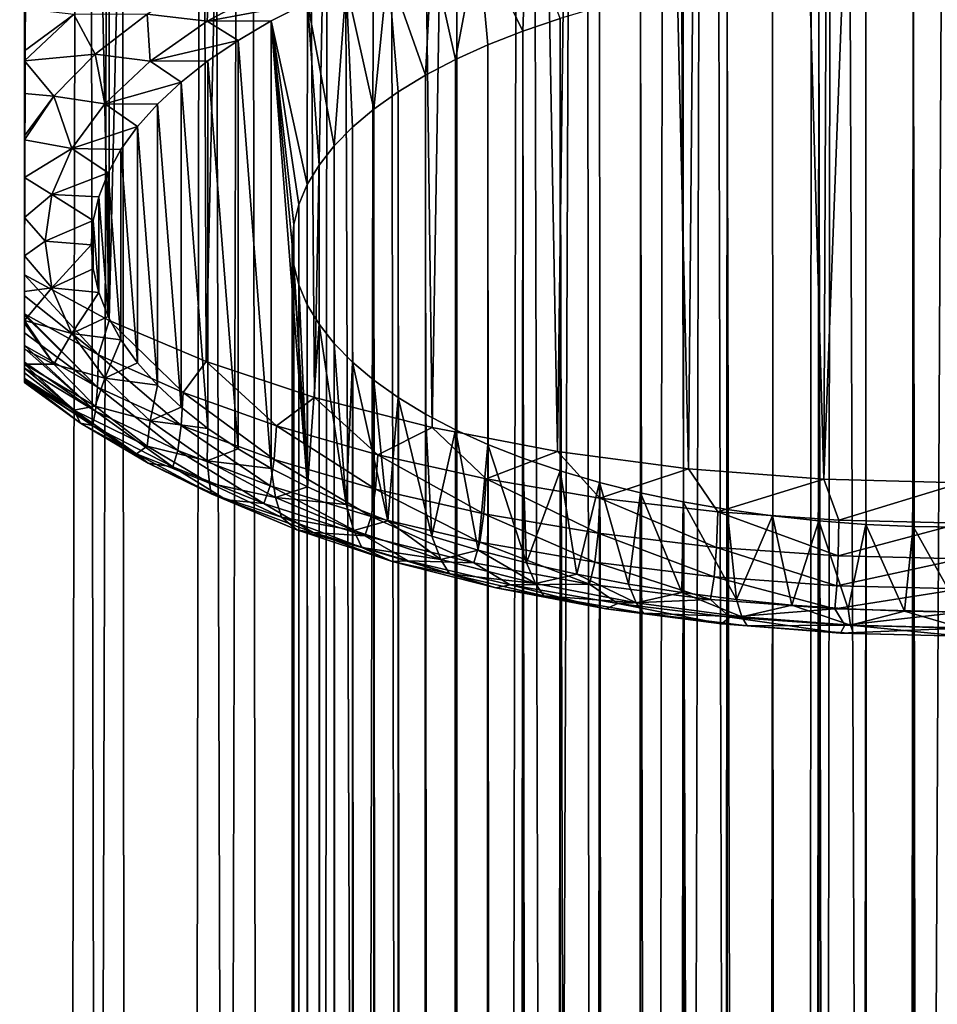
# Model space of a CAD drawing. Header units: metres. Extents: x -109 to 109, y -342 to 116.
# Tile 24 of 213: x -7 to 0, y -59 to -52. Entities that reach past the tile are written whole.
import ezdxf

# ---------------------------------------------------------------- set-up
doc = ezdxf.new("R2010")
doc.units = ezdxf.units.M
doc.layers.add('solid_505140_SW0001', color=7, linetype='CONTINUOUS')

msp = doc.modelspace()

# ---------------------------------------------------------------- linework, layer by layer
at = {"layer": 'solid_505140_SW0001'}
for points in [[(-7.070664, -278.170135, 26.632277), (-6.561407, -19.948633, -42.141506), (-7.438168, -19.638577, -42.974945)], [(-7.070664, -282.532013, 10.35355), (-7.18898, -19.731157, -59.959457), (-6.294961, -20.034307, -60.597687)], [(-7.070664, -278.170135, 26.632277), (-6.044599, -277.972443, 27.370125), (-6.561407, -19.948633, -42.141506)], [(-6.044599, -277.972443, 27.370125), (-5.648163, -20.226177, -41.435158), (-6.561407, -19.948633, -42.141506)], [(-6.044599, -282.729736, 9.615702), (-7.070664, -282.532013, 10.35355), (-6.294961, -20.034307, -60.597687)], [(-6.044599, -282.729736, 9.615702), (-6.294961, -20.034307, -60.597687), (-5.33447, -20.311165, -61.143879)], [(-6.044599, -277.972443, 27.370125), (-4.936791, -277.806915, 27.987925), (-5.648163, -20.226177, -41.435158)], [(-4.936791, -277.806915, 27.987925), (-4.714037, -20.464062, -40.854286), (-5.648163, -20.226177, -41.435158)], [(-4.936791, -282.895264, 8.997902), (-6.044599, -282.729736, 9.615702), (-5.33447, -20.311165, -61.143879)], [(-4.936791, -282.895264, 8.997902), (-5.33447, -20.311165, -61.143879), (-4.321235, -20.550594, -61.592922)], [(-4.936791, -277.806915, 27.987925), (-3.762222, -277.675781, 28.477322), (-4.714037, -20.464062, -40.854286)], [(-3.762222, -277.675781, 28.477322), (-3.7694, -20.658936, -40.392864), (-4.714037, -20.464062, -40.854286)], [(-3.762222, -283.026398, 8.508507), (-4.936791, -282.895264, 8.997902), (-4.321235, -20.550594, -61.592922)], [(-3.762222, -283.026398, 8.508507), (-4.321235, -20.550594, -61.592922), (-3.269705, -20.743891, -61.941952)], [(-3.762222, -277.675781, 28.477322), (-2.824777, -20.809149, -40.044968), (-3.7694, -20.658936, -40.392864)], [(-2.536775, -283.121338, 8.154133), (-3.762222, -283.026398, 8.508507), (-3.269705, -20.743891, -61.941952)], [(-2.536775, -283.121338, 8.154133), (-3.269705, -20.743891, -61.941952), (-2.193334, -20.885145, -62.190125)], [(-3.762222, -277.675781, 28.477322), (-2.536775, -277.580811, 28.831694), (-2.824777, -20.809149, -40.044968)], [(-2.536775, -277.580811, 28.831694), (-1.88148, -20.915545, -39.802429), (-2.824777, -20.809149, -40.044968)], [(-1.277022, -283.178833, 7.939573), (-2.536775, -283.121338, 8.154133), (-2.193334, -20.885145, -62.190125)], [(-1.277022, -283.178833, 7.939573), (-2.193334, -20.885145, -62.190125), (-1.100587, -20.97114, -62.338627)], [(-2.536775, -277.580811, 28.831694), (-1.277022, -277.523315, 29.046253), (-1.88148, -20.915545, -39.802429)], [(-1.277022, -277.523315, 29.046253), (-0.940464, -20.978931, -39.659298), (-1.88148, -20.915545, -39.802429)], [(-1.277022, -283.178833, 7.939573), (-1.100587, -20.97114, -62.338627), (0, -21, -62.388039)], [(-1.277022, -277.523315, 29.046253), (0, -277.504089, 29.118097), (-0.940464, -20.978931, -39.659298)], [(0, -277.504089, 29.118097), (0, -21, -39.611961), (-0.940464, -20.978931, -39.659298)], [(0, -283.19809, 7.86773), (-1.277022, -283.178833, 7.939573), (0, -21, -62.388039)], [(-7, -53.666725, 80.044197), (-7, -48.228878, 77.508492), (-6.913247, -27.198067, 67.565308)], [(-6.367079, -54.008778, 79.310661), (-7, -53.666725, 80.044197), (-6.913247, -27.198067, 67.565308)], [(-6.367079, -54.008778, 79.310661), (-6.913247, -27.198067, 67.565308), (-6.363284, -27.332287, 66.866463)], [(-6.367079, -54.008778, 79.310661), (-6.363284, -27.332287, 66.866463), (-5.742383, -27.469769, 66.23381)], [(-5.641127, -54.316059, 78.651703), (-6.367079, -54.008778, 79.310661), (-5.742383, -27.469769, 66.23381)], [(-5.641127, -54.316059, 78.651703), (-5.742383, -27.469769, 66.23381), (-5.053463, -27.605129, 65.670601)], [(-4.832751, -54.584076, 78.076935), (-5.641127, -54.316059, 78.651703), (-5.053463, -27.605129, 65.670601)], [(-4.832751, -54.584076, 78.076935), (-5.053463, -27.605129, 65.670601), (-4.305163, -27.731981, 65.184189)], [(-3.953763, -54.808914, 77.594765), (-4.832751, -54.584076, 78.076935), (-4.305163, -27.731981, 65.184189)], [(-3.953763, -54.808914, 77.594765), (-4.305163, -27.731981, 65.184189), (-3.508543, -27.844244, 64.780807)], [(-3.017005, -54.987293, 77.212234), (-3.953763, -54.808914, 77.594765), (-3.508543, -27.844244, 64.780807)], [(-3.017005, -54.987293, 77.212234), (-3.508543, -27.844244, 64.780807), (-2.669672, -27.93737, 64.462601)], [(-2.036166, -55.1166, 76.934937), (-3.017005, -54.987293, 77.212234), (-2.669672, -27.93737, 64.462601)], [(-2.036166, -55.1166, 76.934937), (-2.669672, -27.93737, 64.462601), (-1.797751, -28.00716, 64.232689)], [(-1.025575, -55.194946, 76.766922), (-2.036166, -55.1166, 76.934937), (-1.797751, -28.00716, 64.232689)], [(-1.025575, -55.194946, 76.766922), (-1.797751, -28.00716, 64.232689), (-0.904186, -28.050329, 64.093887)], [(-1.025575, -55.194946, 76.766922), (-0.904186, -28.050329, 64.093887), (0, -28.064932, 64.04747)], [(-1.025575, -55.194946, 76.766922), (0, -28.064932, 64.04747), (0, -55.221191, 76.71064)], [(-7, -53.823231, 80.132866), (-7, -48.228878, 77.508492), (-7, -53.666725, 80.044197)], [(-7, -51.992035, 87.676941), (-7, -51.678707, 88.046028), (-7, -48.228878, 77.508492)], [(-7, -51.992035, 87.676941), (-7, -48.228878, 77.508492), (-7, -52.066025, 87.579514)], [(-7, -52.311882, 87.226601), (-7, -52.066025, 87.579514), (-7, -48.228878, 77.508492)], [(-7, -52.628784, 86.708687), (-7, -52.311882, 87.226601), (-7, -48.228878, 77.508492)], [(-7, -52.628784, 86.708687), (-7, -48.228878, 77.508492), (-7, -52.658272, 86.65715)], [(-7, -52.93832, 86.140396), (-7, -52.658272, 86.65715), (-7, -48.228878, 77.508492)], [(-7, -53.238434, 85.539696), (-7, -52.93832, 86.140396), (-7, -48.228878, 77.508492)], [(-7, -53.792873, 84.307808), (-7, -48.228878, 77.508492), (-7, -54.008739, 83.761063)], [(-7, -54.029243, 83.705399), (-7, -54.008739, 83.761063), (-7, -48.228878, 77.508492)], [(-7, -53.52562, 84.923828), (-7, -48.228878, 77.508492), (-7, -53.792873, 84.307808)], [(-7, -53.238434, 85.539696), (-7, -48.228878, 77.508492), (-7, -53.52562, 84.923828)], [(-7, -54.222294, 83.129723), (-7, -54.029243, 83.705399), (-7, -48.228878, 77.508492)], [(-7, -54.222294, 83.129723), (-7, -48.228878, 77.508492), (-7, -54.334621, 82.714493)], [(-7, -54.361683, 82.595222), (-7, -54.334621, 82.714493), (-7, -48.228878, 77.508492)], [(-7, -54.443024, 82.117943), (-7, -54.361683, 82.595222), (-7, -48.228878, 77.508492)], [(-7, -54.443024, 82.117943), (-7, -48.228878, 77.508492), (-7, -54.457481, 81.975548)], [(-7, -54.471004, 81.701767), (-7, -54.457481, 81.975548), (-7, -48.228878, 77.508492)], [(-7, -54.458851, 81.388786), (-7, -54.471004, 81.701767), (-7, -48.228878, 77.508492)], [(-7, -54.45406, 81.342239), (-7, -54.458851, 81.388786), (-7, -48.228878, 77.508492)], [(-7, -54.400955, 81.036697), (-7, -54.45406, 81.342239), (-7, -48.228878, 77.508492)], [(-7, -54.400955, 81.036697), (-7, -48.228878, 77.508492), (-7, -54.365864, 80.909843)], [(-7, -54.320244, 80.780899), (-7, -54.365864, 80.909843), (-7, -48.228878, 77.508492)], [(-7, -54.218513, 80.568115), (-7, -54.320244, 80.780899), (-7, -48.228878, 77.508492)], [(-7, -54.218513, 80.568115), (-7, -48.228878, 77.508492), (-7, -54.19524, 80.528778)], [(-7, -54.100117, 80.392082), (-7, -54.19524, 80.528778), (-7, -48.228878, 77.508492)], [(-7, -53.967838, 80.248108), (-7, -54.100117, 80.392082), (-7, -48.228878, 77.508492)], [(-7, -53.967838, 80.248108), (-7, -48.228878, 77.508492), (-7, -53.958656, 80.239632)], [(-7, -53.823231, 80.132866), (-7, -53.958656, 80.239632), (-7, -48.228878, 77.508492)], [(-3.274328, -51.844593, 88.684174), (-3.24711, -51.061863, 90.362747), (-3.608566, -51.156746, 90.159271)], [(-3.274328, -51.844593, 88.684174), (-2.99642, -51.749947, 88.887154), (-3.24711, -51.061863, 90.362747)], [(-3.77876, -52.057777, 88.226997), (-3.608566, -51.156746, 90.159271), (-3.954775, -51.26149, 89.934647)], [(-3.77876, -52.057777, 88.226997), (-3.535552, -51.94738, 88.463753), (-3.608566, -51.156746, 90.159271)], [(-3.535552, -51.94738, 88.463753), (-3.274328, -51.844593, 88.684174), (-3.608566, -51.156746, 90.159271)], [(-4.002714, -52.175228, 87.975128), (-3.954775, -51.26149, 89.934647), (-4.283795, -51.375515, 89.690117)], [(-4.002714, -52.175228, 87.975128), (-3.77876, -52.057777, 88.226997), (-3.954775, -51.26149, 89.934647)], [(-4.388395, -52.428856, 87.431221), (-4.283795, -51.375515, 89.690117), (-4.594405, -51.498363, 89.426666)], [(-4.388395, -52.428856, 87.431221), (-4.206271, -52.299129, 87.709419), (-4.283795, -51.375515, 89.690117)], [(-4.206271, -52.299129, 87.709419), (-4.002714, -52.175228, 87.975128), (-4.283795, -51.375515, 89.690117)], [(-1.272838, -288.833282, 200.359589), (-1.062866, -51.376755, 89.687462), (-1.408708, -51.414059, 89.60746)], [(-0.641726, -288.781128, 200.471405), (-1.062866, -51.376755, 89.687462), (-1.272838, -288.833282, 200.359589)], [(-0.641726, -288.781128, 200.471405), (-0.711605, -51.349968, 89.744904), (-1.062866, -51.376755, 89.687462)], [(-0.641726, -288.781128, 200.471405), (-0.356716, -51.333843, 89.77948), (-0.711605, -51.349968, 89.744904)], [(0, -288.763672, 200.508881), (-0.356716, -51.333843, 89.77948), (-0.641726, -288.781128, 200.471405)], [(0, -288.763672, 200.508881), (0, -51.328457, 89.791031), (-0.356716, -51.333843, 89.77948)], [(-5.633234, -51.771111, 88.770866), (-5.616256, -51.440998, 89.265984), (-6.082277, -51.718723, 88.670403)], [(-5.633234, -51.771111, 88.770866), (-5.123474, -51.496132, 89.360565), (-5.616256, -51.440998, 89.265984)], [(-1.882895, -288.91922, 200.175293), (-1.747368, -51.461697, 89.505295), (-2.077121, -51.519424, 89.3815)], [(-1.272838, -288.833282, 200.359589), (-1.747368, -51.461697, 89.505295), (-1.882895, -288.91922, 200.175293)], [(-1.272838, -288.833282, 200.359589), (-1.408708, -51.414059, 89.60746), (-1.747368, -51.461697, 89.505295)], [(-5.633234, -51.771111, 88.770866), (-4.885512, -51.62962, 89.145195), (-5.123474, -51.496132, 89.360565)], [(-4.684747, -52.703102, 86.843102), (-4.594405, -51.498363, 89.426666), (-4.885512, -51.62962, 89.145195)], [(-4.684747, -52.703102, 86.843102), (-4.548159, -52.56374, 87.14196), (-4.594405, -51.498363, 89.426666)], [(-4.548159, -52.56374, 87.14196), (-4.388395, -52.428856, 87.431221), (-4.594405, -51.498363, 89.426666)], [(-1.882895, -288.91922, 200.175293), (-2.077121, -51.519424, 89.3815), (-2.396287, -51.586945, 89.236702)], [(-2.461808, -289.037537, 199.921555), (-2.396287, -51.586945, 89.236702), (-2.703242, -51.663918, 89.07164)], [(-1.882895, -288.91922, 200.175293), (-2.396287, -51.586945, 89.236702), (-2.461808, -289.037537, 199.921555)], [(-7, -51.992035, 87.676941), (-6.63167, -51.720436, 88.318474), (-7, -51.678707, 88.046028)], [(-5.633234, -51.771111, 88.770866), (-5.155584, -51.768612, 88.847122), (-4.885512, -51.62962, 89.145195)], [(-4.885735, -52.992382, 86.222733), (-4.885512, -51.62962, 89.145195), (-5.155584, -51.768612, 88.847122)], [(-4.885735, -52.992382, 86.222733), (-4.797464, -52.846226, 86.536171), (-4.885512, -51.62962, 89.145195)], [(-4.797464, -52.846226, 86.536171), (-4.684747, -52.703102, 86.843102), (-4.885512, -51.62962, 89.145195)], [(-2.461808, -289.037537, 199.921555), (-2.703242, -51.663918, 89.07164), (-2.99642, -51.749947, 88.887154)], [(-7, -51.992035, 87.676941), (-7, -52.066025, 87.579514), (-6.63167, -51.720436, 88.318474)], [(-6.471768, -52.016758, 88.031265), (-6.63167, -51.720436, 88.318474), (-7, -52.066025, 87.579514)], [(-6.471768, -52.016758, 88.031265), (-6.082277, -51.718723, 88.670403), (-6.63167, -51.720436, 88.318474)], [(-6.060849, -52.070057, 88.129776), (-6.082277, -51.718723, 88.670403), (-6.471768, -52.016758, 88.031265)], [(-6.060849, -52.070057, 88.129776), (-5.633234, -51.771111, 88.770866), (-6.082277, -51.718723, 88.670403)], [(-3, -289.186279, 199.60257), (-2.99642, -51.749947, 88.887154), (-3.274328, -51.844593, 88.684174)], [(-2.461808, -289.037537, 199.921555), (-2.99642, -51.749947, 88.887154), (-3, -289.186279, 199.60257)], [(-6.060849, -52.070057, 88.129776), (-5.403489, -51.914722, 88.533783), (-5.633234, -51.771111, 88.770866)], [(-5.633234, -51.771111, 88.770866), (-5.403489, -51.914722, 88.533783), (-5.155584, -51.768612, 88.847122)], [(-5.155584, -51.768612, 88.847122), (-5.403489, -51.914722, 88.533783), (-5.155585, -55.114487, 81.671867)], [(-5.155584, -51.768612, 88.847122), (-5.155585, -55.114487, 81.671867), (-4.885513, -55.253483, 81.373795)], [(-5, -53.441563, 85.25946), (-5.155584, -51.768612, 88.847122), (-4.885513, -55.253483, 81.373795)], [(-4.949109, -53.140831, 85.904388), (-4.885735, -52.992382, 86.222733), (-5.155584, -51.768612, 88.847122)], [(-4.987262, -53.290813, 85.582748), (-4.949109, -53.140831, 85.904388), (-5.155584, -51.768612, 88.847122)], [(-5, -53.441563, 85.25946), (-4.987262, -53.290813, 85.582748), (-5.155584, -51.768612, 88.847122)], [(-3.429407, -286.711853, 198.049927), (-3.274328, -51.844593, 88.684174), (-3.535552, -51.94738, 88.463753)], [(-3.429407, -286.711853, 198.049927), (-3.254888, -287.239502, 198.469116), (-3.274328, -51.844593, 88.684174)], [(-3.030495, -288.488922, 199.251953), (-3, -289.186279, 199.60257), (-3.274328, -51.844593, 88.684174)], [(-3.118327, -287.834991, 198.871445), (-3.030495, -288.488922, 199.251953), (-3.274328, -51.844593, 88.684174)], [(-3.254888, -287.239502, 198.469116), (-3.118327, -287.834991, 198.871445), (-3.274328, -51.844593, 88.684174)], [(-6.060849, -52.070057, 88.129776), (-5.628354, -52.067448, 88.206268), (-5.403489, -51.914722, 88.533783)], [(-5.403489, -51.914722, 88.533783), (-5.628354, -52.067448, 88.206268), (-5.403491, -54.968376, 81.985199)], [(-5.403489, -51.914722, 88.533783), (-5.403491, -54.968376, 81.985199), (-5.155585, -55.114487, 81.671867)], [(-3.62692, -286.263611, 197.623734), (-3.535552, -51.94738, 88.463753), (-3.77876, -52.057777, 88.226997)], [(-3.62692, -286.263611, 197.623734), (-3.429407, -286.711853, 198.049927), (-3.535552, -51.94738, 88.463753)], [(-6.779829, -52.331352, 87.356613), (-6.471768, -52.016758, 88.031265), (-7, -52.066025, 87.579514)], [(-6.400083, -52.388603, 87.446648), (-6.471768, -52.016758, 88.031265), (-6.779829, -52.331352, 87.356613)], [(-6.400083, -52.388603, 87.446648), (-6.060849, -52.070057, 88.129776), (-6.471768, -52.016758, 88.031265)], [(-6.779829, -52.331352, 87.356613), (-7, -52.066025, 87.579514), (-7, -52.311882, 87.226601)], [(-6.400083, -52.388603, 87.446648), (-5.829069, -52.226067, 87.866104), (-6.060849, -52.070057, 88.129776)], [(-6.060849, -52.070057, 88.129776), (-5.829069, -52.226067, 87.866104), (-5.628354, -52.067448, 88.206268)], [(-5.628354, -52.067448, 88.206268), (-5.829069, -52.226067, 87.866104), (-5.628356, -54.815651, 82.312721)], [(-5.628354, -52.067448, 88.206268), (-5.628356, -54.815651, 82.312721), (-5.403491, -54.968376, 81.985199)], [(-3.8342, -285.896667, 197.196045), (-3.77876, -52.057777, 88.226997), (-4.002714, -52.175228, 87.975128)], [(-3.8342, -285.896667, 197.196045), (-3.62692, -286.263611, 197.623734), (-3.77876, -52.057777, 88.226997)], [(-4.039864, -285.607361, 196.770844), (-4.002714, -52.175228, 87.975128), (-4.206271, -52.299129, 87.709419)], [(-4.039864, -285.607361, 196.770844), (-3.8342, -285.896667, 197.196045), (-4.002714, -52.175228, 87.975128)], [(-6.400083, -52.388603, 87.446648), (-6.004719, -52.389816, 87.514946), (-5.829069, -52.226067, 87.866104)], [(-5.829069, -52.226067, 87.866104), (-6.004719, -52.389816, 87.514946), (-5.82907, -54.657032, 82.652878)], [(-5.829069, -52.226067, 87.866104), (-5.82907, -54.657032, 82.652878), (-5.628356, -54.815651, 82.312721)], [(-7, -52.628784, 86.708687), (-6.779829, -52.331352, 87.356613), (-7, -52.311882, 87.226601)], [(-7, -52.628784, 86.708687), (-7, -52.658272, 86.65715), (-6.779829, -52.331352, 87.356613)], [(-6.64599, -52.722111, 86.731445), (-6.779829, -52.331352, 87.356613), (-7, -52.658272, 86.65715)], [(-6.64599, -52.722111, 86.731445), (-6.400083, -52.388603, 87.446648), (-6.779829, -52.331352, 87.356613)], [(-4.235575, -285.389923, 196.350525), (-4.206271, -52.299129, 87.709419), (-4.388395, -52.428856, 87.431221)], [(-4.235575, -285.389923, 196.350525), (-4.039864, -285.607361, 196.770844), (-4.206271, -52.299129, 87.709419)], [(-6.64599, -52.722111, 86.731445), (-6.154703, -52.558125, 87.154007), (-6.400083, -52.388603, 87.446648)], [(-6.400083, -52.388603, 87.446648), (-6.154703, -52.558125, 87.154007), (-6.004719, -52.389816, 87.514946)], [(-6.004719, -52.389816, 87.514946), (-6.154703, -52.558125, 87.154007), (-6.00472, -54.493282, 83.004044)], [(-6.004719, -52.389816, 87.514946), (-6.00472, -54.493282, 83.004044), (-5.82907, -54.657032, 82.652878)], [(-4.415998, -285.236511, 195.934662), (-4.388395, -52.428856, 87.431221), (-4.548159, -52.56374, 87.14196)], [(-4.415998, -285.236511, 195.934662), (-4.235575, -285.389923, 196.350525), (-4.388395, -52.428856, 87.431221)], [(-6.64599, -52.722111, 86.731445), (-6.278324, -52.730274, 86.784828), (-6.154703, -52.558125, 87.154007)], [(-6.154703, -52.558125, 87.154007), (-6.278324, -52.730274, 86.784828), (-6.154704, -54.324974, 83.364983)], [(-6.154703, -52.558125, 87.154007), (-6.154704, -54.324974, 83.364983), (-6.00472, -54.493282, 83.004044)], [(-4.575871, -285.141541, 195.526611), (-4.548159, -52.56374, 87.14196), (-4.684747, -52.703102, 86.843102)], [(-4.575871, -285.141541, 195.526611), (-4.415998, -285.236511, 195.934662), (-4.548159, -52.56374, 87.14196)], [(-6.64599, -52.722111, 86.731445), (-7, -52.658272, 86.65715), (-7, -52.93832, 86.140396)], [(-4.712934, -285.098602, 195.125381), (-4.684747, -52.703102, 86.843102), (-4.797464, -52.846226, 86.536171)], [(-4.712934, -285.098602, 195.125381), (-4.575871, -285.141541, 195.526611), (-4.684747, -52.703102, 86.843102)], [(-6.794983, -53.065708, 85.994591), (-6.64599, -52.722111, 86.731445), (-7, -52.93832, 86.140396)], [(-6.794983, -53.065708, 85.994591), (-6.374968, -52.905369, 86.409332), (-6.64599, -52.722111, 86.731445)], [(-6.64599, -52.722111, 86.731445), (-6.374968, -52.905369, 86.409332), (-6.278324, -52.730274, 86.784828)], [(-6.278324, -52.730274, 86.784828), (-6.374968, -52.905369, 86.409332), (-6.278324, -54.152824, 83.734161)], [(-6.278324, -52.730274, 86.784828), (-6.278324, -54.152824, 83.734161), (-6.154704, -54.324974, 83.364983)], [(-4.825049, -285.102905, 194.731567), (-4.797464, -52.846226, 86.536171), (-4.885735, -52.992382, 86.222733)], [(-4.825049, -285.102905, 194.731567), (-4.712934, -285.098602, 195.125381), (-4.797464, -52.846226, 86.536171)], [(-6.794983, -53.065708, 85.994591), (-6.444326, -53.08279, 86.028854), (-6.374968, -52.905369, 86.409332)], [(-6.374968, -52.905369, 86.409332), (-6.444326, -53.08279, 86.028854), (-6.374969, -53.97773, 84.10965)], [(-6.374968, -52.905369, 86.409332), (-6.374969, -53.97773, 84.10965), (-6.278324, -54.152824, 83.734161)], [(-7, -53.238434, 85.539696), (-6.794983, -53.065708, 85.994591), (-7, -52.93832, 86.140396)], [(-4.910046, -285.15033, 194.348846), (-4.885735, -52.992382, 86.222733), (-4.949109, -53.140831, 85.904388)], [(-4.910046, -285.15033, 194.348846), (-4.825049, -285.102905, 194.731567), (-4.885735, -52.992382, 86.222733)], [(-7, -53.238434, 85.539696), (-6.84489, -53.414394, 85.246826), (-6.794983, -53.065708, 85.994591)], [(-6.84489, -53.414394, 85.246826), (-6.486071, -53.261837, 85.644882), (-6.794983, -53.065708, 85.994591)], [(-6.794983, -53.065708, 85.994591), (-6.486071, -53.261837, 85.644882), (-6.444326, -53.08279, 86.028854)], [(-6.444326, -53.08279, 86.028854), (-6.486071, -53.261837, 85.644882), (-6.444326, -53.800308, 84.490128)], [(-6.444326, -53.08279, 86.028854), (-6.444326, -53.800308, 84.490128), (-6.374969, -53.97773, 84.10965)], [(-4.967507, -285.237885, 193.97583), (-4.949109, -53.140831, 85.904388), (-4.987262, -53.290813, 85.582748)], [(-4.967507, -285.237885, 193.97583), (-4.910046, -285.15033, 194.348846), (-4.949109, -53.140831, 85.904388)], [(-7, -53.238434, 85.539696), (-7, -53.52562, 84.923828), (-6.84489, -53.414394, 85.246826)], [(-6.84489, -53.414394, 85.246826), (-6.499988, -53.441551, 85.259491), (-6.486071, -53.261837, 85.644882)], [(-6.486071, -53.261837, 85.644882), (-6.499988, -53.441551, 85.259491), (-6.486071, -53.621262, 84.8741)], [(-6.486071, -53.261837, 85.644882), (-6.486071, -53.621262, 84.8741), (-6.444326, -53.800308, 84.490128)], [(-4.996406, -285.363159, 193.615463), (-4.987262, -53.290813, 85.582748), (-5, -53.441563, 85.25946)], [(-4.996406, -285.363159, 193.615463), (-4.967507, -285.237885, 193.97583), (-4.987262, -53.290813, 85.582748)], [(-7, -53.52562, 84.923828), (-6.794983, -53.763081, 84.499069), (-6.84489, -53.414394, 85.246826)], [(-6.794983, -53.763081, 84.499069), (-6.499988, -53.441551, 85.259491), (-6.84489, -53.414394, 85.246826)], [(-6.794983, -53.763081, 84.499069), (-6.486071, -53.621262, 84.8741), (-6.499988, -53.441551, 85.259491)], [(-4.987257, -53.592316, 84.936172), (-5, -53.441563, 85.25946), (-4.885513, -55.253483, 81.373795)], [(-4.996397, -285.523468, 193.271667), (-5, -53.441563, 85.25946), (-4.987257, -53.592316, 84.936172)], [(-4.996397, -285.523468, 193.271667), (-4.996406, -285.363159, 193.615463), (-5, -53.441563, 85.25946)], [(-7, -53.52562, 84.923828), (-7, -53.792873, 84.307808), (-6.794983, -53.763081, 84.499069)], [(-4.967476, -285.719055, 192.944046), (-4.996397, -285.523468, 193.271667), (-4.987257, -53.592316, 84.936172)], [(-4.949099, -53.742298, 84.614532), (-4.987257, -53.592316, 84.936172), (-4.885513, -55.253483, 81.373795)], [(-4.967476, -285.719055, 192.944046), (-4.987257, -53.592316, 84.936172), (-4.949099, -53.742298, 84.614532)], [(-6.445202, -54.26593, 79.580971), (-7, -53.666725, 80.044197), (-6.367079, -54.008778, 79.310661)], [(-7, -53.823231, 80.132866), (-7, -53.666725, 80.044197), (-6.445202, -54.26593, 79.580971)], [(-6.794983, -53.763081, 84.499069), (-6.444326, -53.800308, 84.490128), (-6.486071, -53.621262, 84.8741)], [(-4.910008, -285.948486, 192.637268), (-4.967476, -285.719055, 192.944046), (-4.949099, -53.742298, 84.614532)], [(-4.88572, -53.890747, 84.296188), (-4.949099, -53.742298, 84.614532), (-4.885513, -55.253483, 81.373795)], [(-4.910008, -285.948486, 192.637268), (-4.949099, -53.742298, 84.614532), (-4.88572, -53.890747, 84.296188)], [(-7, -54.008739, 83.761063), (-6.64599, -54.106682, 83.762215), (-6.794983, -53.763081, 84.499069)], [(-7, -53.792873, 84.307808), (-7, -54.008739, 83.761063), (-6.794983, -53.763081, 84.499069)], [(-6.64599, -54.106682, 83.762215), (-6.444326, -53.800308, 84.490128), (-6.794983, -53.763081, 84.499069)], [(-6.64599, -54.106682, 83.762215), (-6.374969, -53.97773, 84.10965), (-6.444326, -53.800308, 84.490128)], [(-7, -53.823231, 80.132866), (-6.445202, -54.26593, 79.580971), (-7, -53.958656, 80.239632)], [(-4.824991, -286.211243, 192.35495), (-4.910008, -285.948486, 192.637268), (-4.88572, -53.890747, 84.296188)], [(-4.797446, -54.036903, 83.982758), (-4.88572, -53.890747, 84.296188), (-4.885513, -55.253483, 81.373795)], [(-4.824991, -286.211243, 192.35495), (-4.88572, -53.890747, 84.296188), (-4.797446, -54.036903, 83.982758)], [(-7, -53.958656, 80.239632), (-6.445202, -54.26593, 79.580971), (-6.454156, -54.507561, 79.860374)], [(-7, -53.967838, 80.248108), (-7, -53.958656, 80.239632), (-6.454156, -54.507561, 79.860374)], [(-7, -53.967838, 80.248108), (-6.454156, -54.507561, 79.860374), (-7, -54.100117, 80.392082)], [(-7, -54.008739, 83.761063), (-6.779826, -54.334419, 83.06102), (-6.64599, -54.106682, 83.762215)], [(-7, -54.029243, 83.705399), (-6.779826, -54.334419, 83.06102), (-7, -54.008739, 83.761063)], [(-7, -54.222294, 83.129723), (-6.779826, -54.334419, 83.06102), (-7, -54.029243, 83.705399)], [(-6.64599, -54.106682, 83.762215), (-6.278324, -54.152824, 83.734161), (-6.374969, -53.97773, 84.10965)], [(-6.445202, -54.26593, 79.580971), (-6.367079, -54.008778, 79.310661), (-5.814724, -54.546257, 78.979805)], [(-5.814724, -54.546257, 78.979805), (-6.367079, -54.008778, 79.310661), (-5.641127, -54.316059, 78.651703)], [(-4.797446, -54.036903, 83.982758), (-4.885513, -55.253483, 81.373795), (-4.594407, -55.384735, 81.092316)], [(-4.712854, -286.510193, 192.098511), (-4.824991, -286.211243, 192.35495), (-4.797446, -54.036903, 83.982758)], [(-4.684725, -54.180023, 83.675827), (-4.797446, -54.036903, 83.982758), (-4.594407, -55.384735, 81.092316)], [(-4.712854, -286.510193, 192.098511), (-4.797446, -54.036903, 83.982758), (-4.684725, -54.180023, 83.675827)], [(-7, -54.100117, 80.392082), (-6.454156, -54.507561, 79.860374), (-7, -54.19524, 80.528778)], [(-6.779826, -54.334419, 83.06102), (-6.400083, -54.440189, 83.047012), (-6.64599, -54.106682, 83.762215)], [(-6.400083, -54.440189, 83.047012), (-6.278324, -54.152824, 83.734161), (-6.64599, -54.106682, 83.762215)], [(-6.400083, -54.440189, 83.047012), (-6.154704, -54.324974, 83.364983), (-6.278324, -54.152824, 83.734161)], [(-4.575806, -286.845123, 191.873566), (-4.712854, -286.510193, 192.098511), (-4.684725, -54.180023, 83.675827)], [(-4.548133, -54.319382, 83.376976), (-4.684725, -54.180023, 83.675827), (-4.594407, -55.384735, 81.092316)], [(-4.575806, -286.845123, 191.873566), (-4.684725, -54.180023, 83.675827), (-4.548133, -54.319382, 83.376976)], [(-7, -54.19524, 80.528778), (-6.454156, -54.507561, 79.860374), (-6.469908, -54.68663, 80.22464)], [(-7, -54.218513, 80.568115), (-7, -54.19524, 80.528778), (-6.469908, -54.68663, 80.22464)], [(-7, -54.218513, 80.568115), (-6.469908, -54.68663, 80.22464), (-7, -54.320244, 80.780899)], [(-7, -54.222294, 83.129723), (-7, -54.334621, 82.714493), (-6.779826, -54.334419, 83.06102)], [(-7, -54.320244, 80.780899), (-6.469908, -54.68663, 80.22464), (-7, -54.365864, 80.909843)], [(-6.445202, -54.26593, 79.580971), (-5.829091, -54.793114, 79.248009), (-6.454156, -54.507561, 79.860374)], [(-6.445202, -54.26593, 79.580971), (-5.814724, -54.546257, 78.979805), (-5.829091, -54.793114, 79.248009)], [(-6.400083, -54.440189, 83.047012), (-6.00472, -54.493282, 83.004044), (-6.154704, -54.324974, 83.364983)], [(-5.814724, -54.546257, 78.979805), (-5.641127, -54.316059, 78.651703), (-5.116359, -54.7962, 78.443802)], [(-5.116359, -54.7962, 78.443802), (-5.641127, -54.316059, 78.651703), (-4.832751, -54.584076, 78.076935)], [(-4.548133, -54.319382, 83.376976), (-4.594407, -55.384735, 81.092316), (-4.283797, -55.507584, 80.828865)], [(-4.4159, -287.218811, 191.684006), (-4.575806, -286.845123, 191.873566), (-4.548133, -54.319382, 83.376976)], [(-4.388366, -54.454266, 83.087715), (-4.548133, -54.319382, 83.376976), (-4.283797, -55.507584, 80.828865)], [(-4.4159, -287.218811, 191.684006), (-4.548133, -54.319382, 83.376976), (-4.388366, -54.454266, 83.087715)], [(-7, -54.334621, 82.714493), (-6.471765, -54.649014, 82.386368), (-6.779826, -54.334419, 83.06102)], [(-7, -54.334621, 82.714493), (-6.631669, -54.678555, 81.974762), (-6.471765, -54.649014, 82.386368)], [(-7, -54.361683, 82.595222), (-6.631669, -54.678555, 81.974762), (-7, -54.334621, 82.714493)], [(-7, -54.443024, 82.117943), (-6.631669, -54.678555, 81.974762), (-7, -54.361683, 82.595222)], [(-7, -54.365864, 80.909843), (-6.469908, -54.68663, 80.22464), (-6.491589, -54.793327, 80.67202)], [(-7, -54.400955, 81.036697), (-7, -54.365864, 80.909843), (-6.491589, -54.793327, 80.67202)], [(-7, -54.400955, 81.036697), (-6.491589, -54.793327, 80.67202), (-7, -54.45406, 81.342239)], [(-6.779826, -54.334419, 83.06102), (-6.471765, -54.649014, 82.386368), (-6.400083, -54.440189, 83.047012)], [(-7, -54.443024, 82.117943), (-7, -54.457481, 81.975548), (-6.631669, -54.678555, 81.974762)], [(-7, -54.45406, 81.342239), (-6.491589, -54.793327, 80.67202), (-7, -54.458851, 81.388786)], [(-7, -54.457481, 81.975548), (-6.580593, -54.77581, 81.293114), (-6.631669, -54.678555, 81.974762)], [(-7, -54.471004, 81.701767), (-6.580593, -54.77581, 81.293114), (-7, -54.457481, 81.975548)], [(-7, -54.458851, 81.388786), (-6.580593, -54.77581, 81.293114), (-7, -54.471004, 81.701767)], [(-7, -54.458851, 81.388786), (-6.491589, -54.793327, 80.67202), (-6.580593, -54.77581, 81.293114)], [(-6.471765, -54.649014, 82.386368), (-6.060849, -54.758736, 82.363884), (-6.400083, -54.440189, 83.047012)], [(-6.060849, -54.758736, 82.363884), (-6.00472, -54.493282, 83.004044), (-6.400083, -54.440189, 83.047012)], [(-4.235468, -287.636017, 191.534241), (-4.4159, -287.218811, 191.684006), (-4.388366, -54.454266, 83.087715)], [(-4.206239, -54.583988, 82.809525), (-4.388366, -54.454266, 83.087715), (-4.283797, -55.507584, 80.828865)], [(-4.235468, -287.636017, 191.534241), (-4.388366, -54.454266, 83.087715), (-4.206239, -54.583988, 82.809525)], [(-6.454156, -54.507561, 79.860374), (-5.854579, -54.981316, 79.592682), (-6.469908, -54.68663, 80.22464)], [(-6.454156, -54.507561, 79.860374), (-5.829091, -54.793114, 79.248009), (-5.854579, -54.981316, 79.592682)], [(-6.060849, -54.758736, 82.363884), (-5.82907, -54.657032, 82.652878), (-6.00472, -54.493282, 83.004044)], [(-5.814724, -54.546257, 78.979805), (-5.133686, -55.047966, 78.701469), (-5.829091, -54.793114, 79.248009)], [(-5.814724, -54.546257, 78.979805), (-5.116359, -54.7962, 78.443802), (-5.133686, -55.047966, 78.701469)], [(-5.116359, -54.7962, 78.443802), (-4.832751, -54.584076, 78.076935), (-4.358263, -55.01284, 77.979218)], [(-4.358263, -55.01284, 77.979218), (-4.832751, -54.584076, 78.076935), (-3.953763, -54.808914, 77.594765)], [(-4.206239, -54.583988, 82.809525), (-4.283797, -55.507584, 80.828865), (-3.954777, -55.621609, 80.584343)], [(-4.039772, -288.097748, 191.430664), (-4.235468, -287.636017, 191.534241), (-4.206239, -54.583988, 82.809525)], [(-4.00268, -54.70789, 82.543816), (-4.206239, -54.583988, 82.809525), (-3.954777, -55.621609, 80.584343)], [(-4.039772, -288.097748, 191.430664), (-4.206239, -54.583988, 82.809525), (-4.00268, -54.70789, 82.543816)], [(-6.631669, -54.678555, 81.974762), (-6.082273, -54.947048, 81.747231), (-6.471765, -54.649014, 82.386368)], [(-6.631669, -54.678555, 81.974762), (-6.162544, -55.00494, 81.274834), (-6.082273, -54.947048, 81.747231)], [(-6.580593, -54.77581, 81.293114), (-6.162544, -55.00494, 81.274834), (-6.631669, -54.678555, 81.974762)], [(-6.469908, -54.68663, 80.22464), (-5.891625, -55.10154, 80.011055), (-6.491589, -54.793327, 80.67202)], [(-6.471765, -54.649014, 82.386368), (-6.082273, -54.947048, 81.747231), (-6.060849, -54.758736, 82.363884)], [(-6.469908, -54.68663, 80.22464), (-5.854579, -54.981316, 79.592682), (-5.891625, -55.10154, 80.011055)], [(-6.060849, -54.758736, 82.363884), (-5.628356, -54.815651, 82.312721), (-5.82907, -54.657032, 82.652878)], [(-6.082273, -54.947048, 81.747231), (-5.633234, -55.057678, 81.722794), (-6.060849, -54.758736, 82.363884)], [(-5.633234, -55.057678, 81.722794), (-5.628356, -54.815651, 82.312721), (-6.060849, -54.758736, 82.363884)], [(-3.834093, -288.609497, 191.379013), (-4.039772, -288.097748, 191.430664), (-4.00268, -54.70789, 82.543816)], [(-3.778725, -54.82534, 82.291946), (-4.00268, -54.70789, 82.543816), (-3.954777, -55.621609, 80.584343)], [(-3.834093, -288.609497, 191.379013), (-4.00268, -54.70789, 82.543816), (-3.778725, -54.82534, 82.291946)], [(-6.580593, -54.77581, 81.293114), (-6.074995, -55.075405, 80.650635), (-6.162544, -55.00494, 81.274834)], [(-6.491589, -54.793327, 80.67202), (-6.074995, -55.075405, 80.650635), (-6.580593, -54.77581, 81.293114)], [(-6.491589, -54.793327, 80.67202), (-5.891625, -55.10154, 80.011055), (-6.074995, -55.075405, 80.650635)], [(-5.829091, -54.793114, 79.248009), (-5.164527, -55.244789, 79.027664), (-5.854579, -54.981316, 79.592682)], [(-5.829091, -54.793114, 79.248009), (-5.133686, -55.047966, 78.701469), (-5.164527, -55.244789, 79.027664)], [(-5.633234, -55.057678, 81.722794), (-5.403491, -54.968376, 81.985199), (-5.628356, -54.815651, 82.312721)], [(-5.116359, -54.7962, 78.443802), (-4.376333, -55.269051, 78.227356), (-5.133686, -55.047966, 78.701469)], [(-5.116359, -54.7962, 78.443802), (-4.358263, -55.01284, 77.979218), (-4.376333, -55.269051, 78.227356)], [(-4.358263, -55.01284, 77.979218), (-3.953763, -54.808914, 77.594765), (-3.549284, -55.193649, 77.591469)], [(-3.778725, -54.82534, 82.291946), (-3.954777, -55.621609, 80.584343), (-3.608568, -55.726353, 80.359711)], [(-3.549284, -55.193649, 77.591469), (-3.953763, -54.808914, 77.594765), (-3.017005, -54.987293, 77.212234)], [(-3.626829, -289.172943, 191.385223), (-3.834093, -288.609497, 191.379013), (-3.778725, -54.82534, 82.291946)], [(-3.535516, -54.935738, 82.055199), (-3.778725, -54.82534, 82.291946), (-3.608568, -55.726353, 80.359711)], [(-3.626829, -289.172943, 191.385223), (-3.778725, -54.82534, 82.291946), (-3.535516, -54.935738, 82.055199)], [(-6.162544, -55.00494, 81.274834), (-5.616252, -55.224773, 81.151649), (-6.082273, -54.947048, 81.747231)], [(-6.082273, -54.947048, 81.747231), (-5.616252, -55.224773, 81.151649), (-5.633234, -55.057678, 81.722794)], [(-5.854579, -54.981316, 79.592682), (-5.210204, -55.377861, 79.418488), (-5.891625, -55.10154, 80.011055)], [(-5.854579, -54.981316, 79.592682), (-5.164527, -55.244789, 79.027664), (-5.210204, -55.377861, 79.418488)], [(-5.633234, -55.057678, 81.722794), (-5.155585, -55.114487, 81.671867), (-5.403491, -54.968376, 81.985199)], [(-3.429309, -289.787628, 191.454666), (-3.626829, -289.172943, 191.385223), (-3.535516, -54.935738, 82.055199)], [(-3.535516, -54.935738, 82.055199), (-3.608568, -55.726353, 80.359711), (-3.247112, -55.821236, 80.156242)], [(-3.549284, -55.193649, 77.591469), (-3.017005, -54.987293, 77.212234), (-2.698868, -55.336517, 77.285095)], [(-3.274292, -55.038521, 81.834778), (-3.535516, -54.935738, 82.055199), (-3.247112, -55.821236, 80.156242)], [(-3.429309, -289.787628, 191.454666), (-3.535516, -54.935738, 82.055199), (-3.274292, -55.038521, 81.834778)], [(-2.698868, -55.336517, 77.285095), (-3.017005, -54.987293, 77.212234), (-2.036166, -55.1166, 76.934937)], [(-6.162544, -55.00494, 81.274834), (-5.603928, -55.305107, 80.631119), (-5.616252, -55.224773, 81.151649)], [(-6.074995, -55.075405, 80.650635), (-5.603928, -55.305107, 80.631119), (-6.162544, -55.00494, 81.274834)], [(-5.123474, -55.332661, 81.133095), (-5.155585, -55.114487, 81.671867), (-5.633234, -55.057678, 81.722794)], [(-5.616252, -55.224773, 81.151649), (-5.123474, -55.332661, 81.133095), (-5.633234, -55.057678, 81.722794)], [(-5.133686, -55.047966, 78.701469), (-4.40856, -55.473686, 78.536789), (-5.164527, -55.244789, 79.027664)], [(-5.133686, -55.047966, 78.701469), (-4.376333, -55.269051, 78.227356), (-4.40856, -55.473686, 78.536789)], [(-4.358263, -55.01284, 77.979218), (-3.566172, -55.45369, 77.83139), (-4.376333, -55.269051, 78.227356)], [(-4.358263, -55.01284, 77.979218), (-3.549284, -55.193649, 77.591469), (-3.566172, -55.45369, 77.83139)], [(-3.254835, -290.447815, 191.589417), (-3.429309, -289.787628, 191.454666), (-3.274292, -55.038521, 81.834778)], [(-2.996384, -55.133167, 81.631805), (-3.274292, -55.038521, 81.834778), (-3.247112, -55.821236, 80.156242)], [(-3.254835, -290.447815, 191.589417), (-3.274292, -55.038521, 81.834778), (-2.996384, -55.133167, 81.631805)], [(-6.074995, -55.075405, 80.650635), (-5.49339, -55.349258, 80.063347), (-5.603928, -55.305107, 80.631119)], [(-5.891625, -55.10154, 80.011055), (-5.49339, -55.349258, 80.063347), (-6.074995, -55.075405, 80.650635)], [(-5.891625, -55.10154, 80.011055), (-5.210204, -55.377861, 79.418488), (-5.49339, -55.349258, 80.063347)], [(-5.123474, -55.332661, 81.133095), (-4.885513, -55.253483, 81.373795), (-5.155585, -55.114487, 81.671867)], [(-3.118319, -291.138611, 191.786942), (-3.254835, -290.447815, 191.589417), (-2.996384, -55.133167, 81.631805)], [(-2.996384, -55.133167, 81.631805), (-3.247112, -55.821236, 80.156242), (-2.871837, -55.905907, 79.974655)], [(-3.030498, -291.850342, 192.043259), (-3.118319, -291.138611, 191.786942), (-2.996384, -55.133167, 81.631805)], [(-3, -292.56723, 192.352112), (-3.030498, -291.850342, 192.043259), (-2.996384, -55.133167, 81.631805)], [(-3, -292.56723, 192.352112), (-2.996384, -55.133167, 81.631805), (-2.703207, -55.219193, 81.447327)], [(-2.703207, -55.219193, 81.447327), (-2.996384, -55.133167, 81.631805), (-2.871837, -55.905907, 79.974655)], [(-2.698868, -55.336517, 77.285095), (-2.036166, -55.1166, 76.934937), (-1.816943, -55.439774, 77.06366)], [(-1.816943, -55.439774, 77.06366), (-2.036166, -55.1166, 76.934937), (-1.025575, -55.194946, 76.766922)], [(-3.549284, -55.193649, 77.591469), (-2.712978, -55.599663, 77.518349), (-3.566172, -55.45369, 77.83139)], [(-3.549284, -55.193649, 77.591469), (-2.698868, -55.336517, 77.285095), (-2.712978, -55.599663, 77.518349)], [(-1.816943, -55.439774, 77.06366), (-1.025575, -55.194946, 76.766922), (-0.913806, -55.502213, 76.929756)], [(-0.913806, -55.502213, 76.929756), (-1.025575, -55.194946, 76.766922), (0, -55.221191, 76.71064)], [(-5.616252, -55.224773, 81.151649), (-5.079566, -55.478695, 80.607117), (-5.123474, -55.332661, 81.133095)], [(-5.603928, -55.305107, 80.631119), (-5.079566, -55.478695, 80.607117), (-5.616252, -55.224773, 81.151649)], [(-5.164527, -55.244789, 79.027664), (-4.456747, -55.618469, 78.902504), (-5.210204, -55.377861, 79.418488)], [(-5.164527, -55.244789, 79.027664), (-4.40856, -55.473686, 78.536789), (-4.456747, -55.618469, 78.902504)], [(-5.123474, -55.332661, 81.133095), (-4.594407, -55.384735, 81.092316), (-4.885513, -55.253483, 81.373795)], [(-4.376333, -55.269051, 78.227356), (-3.596327, -55.665089, 78.126328), (-4.40856, -55.473686, 78.536789)], [(-4.376333, -55.269051, 78.227356), (-3.566172, -55.45369, 77.83139), (-3.596327, -55.665089, 78.126328)], [(-3, -292.56723, 192.352112), (-2.703207, -55.219193, 81.447327), (-2.461808, -332.610962, 210.636475)], [(-2.703207, -55.219193, 81.447327), (-2.871837, -55.905907, 79.974655), (-2.484172, -55.980038, 79.815689)], [(-2.396255, -55.296162, 81.282265), (-2.703207, -55.219193, 81.447327), (-2.484172, -55.980038, 79.815689)], [(-2.461808, -332.610962, 210.636475), (-2.703207, -55.219193, 81.447327), (-2.396255, -55.296162, 81.282265)], [(-0.913806, -55.502213, 76.929756), (0, -55.221191, 76.71064), (0, -55.523106, 76.884949)], [(-5.603928, -55.305107, 80.631119), (-4.963934, -55.574696, 80.052986), (-5.079566, -55.478695, 80.607117)], [(-5.49339, -55.349258, 80.063347), (-4.963934, -55.574696, 80.052986), (-5.603928, -55.305107, 80.631119)], [(-5.49339, -55.349258, 80.063347), (-4.843056, -55.593952, 79.538597), (-4.963934, -55.574696, 80.052986)], [(-5.210204, -55.377861, 79.418488), (-4.843056, -55.593952, 79.538597), (-5.49339, -55.349258, 80.063347)], [(-4.539001, -55.57967, 80.603386), (-4.594407, -55.384735, 81.092316), (-5.123474, -55.332661, 81.133095)], [(-5.079566, -55.478695, 80.607117), (-4.539001, -55.57967, 80.603386), (-5.123474, -55.332661, 81.133095)], [(-2.698868, -55.336517, 77.285095), (-1.827047, -55.705208, 77.292015), (-2.712978, -55.599663, 77.518349)], [(-2.698868, -55.336517, 77.285095), (-1.816943, -55.439774, 77.06366), (-1.827047, -55.705208, 77.292015)], [(-2.396255, -55.296162, 81.282265), (-2.484172, -55.980038, 79.815689), (-2.085872, -56.043278, 79.680069)], [(-2.461808, -332.610962, 210.636475), (-2.396255, -55.296162, 81.282265), (-2.399325, -332.625641, 210.604965)], [(-2.399325, -332.625641, 210.604965), (-2.396255, -55.296162, 81.282265), (-2.077092, -55.363682, 81.137466)], [(-1.882895, -332.729279, 210.382736), (-2.399325, -332.625641, 210.604965), (-2.077092, -55.363682, 81.137466)], [(-2.077092, -55.363682, 81.137466), (-2.396255, -55.296162, 81.282265), (-2.085872, -56.043278, 79.680069)], [(-2.077092, -55.363682, 81.137466), (-2.085872, -56.043278, 79.680069), (-1.678521, -56.09539, 79.568314)], [(-1.747342, -55.421406, 81.01368), (-2.077092, -55.363682, 81.137466), (-1.678521, -56.09539, 79.568314)], [(-1.882895, -332.729279, 210.382736), (-2.077092, -55.363682, 81.137466), (-1.747342, -55.421406, 81.01368)], [(-5.210204, -55.377861, 79.418488), (-4.456747, -55.618469, 78.902504), (-4.843056, -55.593952, 79.538597)], [(-4.539001, -55.57967, 80.603386), (-4.283797, -55.507584, 80.828865), (-4.594407, -55.384735, 81.092316)], [(-1.882895, -332.729279, 210.382736), (-1.747342, -55.421406, 81.01368), (-1.749, -332.751343, 210.335419)], [(-1.749, -332.751343, 210.335419), (-1.747342, -55.421406, 81.01368), (-1.408686, -55.469044, 80.911522)], [(-1.408686, -55.469044, 80.911522), (-1.747342, -55.421406, 81.01368), (-1.678521, -56.09539, 79.568314)], [(-5.079566, -55.478695, 80.607117), (-4.478967, -55.705616, 80.120483), (-4.539001, -55.57967, 80.603386)], [(-4.963934, -55.574696, 80.052986), (-4.478967, -55.705616, 80.120483), (-5.079566, -55.478695, 80.607117)], [(-3.88834, -55.795101, 80.141388), (-4.283797, -55.507584, 80.828865), (-4.539001, -55.57967, 80.603386)], [(-4.40856, -55.473686, 78.536789), (-3.64167, -55.820034, 78.470238), (-4.456747, -55.618469, 78.902504)], [(-4.40856, -55.473686, 78.536789), (-3.596327, -55.665089, 78.126328), (-3.64167, -55.820034, 78.470238)], [(-3.88834, -55.795101, 80.141388), (-3.954777, -55.621609, 80.584343), (-4.283797, -55.507584, 80.828865)], [(-3.566172, -55.45369, 77.83139), (-2.738193, -55.816551, 77.801521), (-3.596327, -55.665089, 78.126328)], [(-3.566172, -55.45369, 77.83139), (-2.712978, -55.599663, 77.518349), (-2.738193, -55.816551, 77.801521)], [(-1.816943, -55.439774, 77.06366), (-0.919068, -55.769047, 77.155106), (-1.827047, -55.705208, 77.292015)], [(-1.816943, -55.439774, 77.06366), (-0.913806, -55.502213, 76.929756), (-0.919068, -55.769047, 77.155106)], [(-1.272838, -332.815216, 210.198425), (-1.749, -332.751343, 210.335419), (-1.408686, -55.469044, 80.911522)], [(-1.408686, -55.469044, 80.911522), (-1.678521, -56.09539, 79.568314), (-1.263625, -56.136158, 79.480888)], [(-1.06285, -55.506348, 80.83152), (-1.408686, -55.469044, 80.911522), (-1.263625, -56.136158, 79.480888)], [(-1.272838, -332.815216, 210.198425), (-1.408686, -55.469044, 80.911522), (-1.06285, -55.506348, 80.83152)], [(-1.272838, -332.815216, 210.198425), (-1.06285, -55.506348, 80.83152), (-1.062899, -332.836517, 210.15271)], [(-1.06285, -55.506348, 80.83152), (-1.263625, -56.136158, 79.480888), (-0.844038, -56.165298, 79.418396)], [(-1.062899, -332.836517, 210.15271), (-1.06285, -55.506348, 80.83152), (-0.711593, -55.533131, 80.774078)], [(-0.711593, -55.533131, 80.774078), (-1.06285, -55.506348, 80.83152), (-0.844038, -56.165298, 79.418396)], [(-0.913806, -55.502213, 76.929756), (0, -55.523106, 76.884949), (-0.919068, -55.769047, 77.155106)], [(-4.963934, -55.574696, 80.052986), (-4.251856, -55.809795, 79.54882), (-4.478967, -55.705616, 80.120483)], [(-4.843056, -55.593952, 79.538597), (-4.251856, -55.809795, 79.54882), (-4.963934, -55.574696, 80.052986)], [(-4.478967, -55.705616, 80.120483), (-3.88834, -55.795101, 80.141388), (-4.539001, -55.57967, 80.603386)], [(-0.641726, -332.86734, 210.086624), (-1.062899, -332.836517, 210.15271), (-0.711593, -55.533131, 80.774078)], [(-0.919068, -55.769047, 77.155106), (0, -55.523106, 76.884949), (0, -55.790413, 77.109291)], [(-0.711593, -55.533131, 80.774078), (-0.844038, -56.165298, 79.418396), (-0.422429, -56.182777, 79.380913)], [(-0.35671, -55.549255, 80.739502), (-0.711593, -55.533131, 80.774078), (-0.422429, -56.182777, 79.380913)], [(-0.641726, -332.86734, 210.086624), (-0.711593, -55.533131, 80.774078), (-0.35671, -55.549255, 80.739502)], [(-0.641726, -332.86734, 210.086624), (-0.35671, -55.549255, 80.739502), (-0.355057, -332.879486, 210.060577)], [(-0.35671, -55.549255, 80.739502), (-0.422429, -56.182777, 79.380913), (0, -56.188568, 79.368492)], [(-0.35671, -55.549255, 80.739502), (0, -56.188568, 79.368492), (0, -55.554642, 80.727951)], [(-0.355057, -332.879486, 210.060577), (-0.35671, -55.549255, 80.739502), (0, -55.554642, 80.727951)], [(0, -292.989838, 191.445801), (-0.355057, -332.879486, 210.060577), (0, -55.554642, 80.727951)], [(-4.843056, -55.593952, 79.538597), (-4.132129, -55.806419, 79.082962), (-4.251856, -55.809795, 79.54882)], [(-4.456747, -55.618469, 78.902504), (-4.132129, -55.806419, 79.082962), (-4.843056, -55.593952, 79.538597)], [(-4.456747, -55.618469, 78.902504), (-3.64167, -55.820034, 78.470238), (-4.132129, -55.806419, 79.082962)], [(-3.88834, -55.795101, 80.141388), (-3.608568, -55.726353, 80.359711), (-3.954777, -55.621609, 80.584343)], [(-2.712978, -55.599663, 77.518349), (-1.845112, -55.92614, 77.566505), (-2.738193, -55.816551, 77.801521)], [(-2.712978, -55.599663, 77.518349), (-1.827047, -55.705208, 77.292015), (-1.845112, -55.92614, 77.566505)], [(-4.478967, -55.705616, 80.120483), (-3.822011, -55.902679, 79.697876), (-3.88834, -55.795101, 80.141388)], [(-4.251856, -55.809795, 79.54882), (-3.822011, -55.902679, 79.697876), (-4.478967, -55.705616, 80.120483)], [(-3.180979, -55.975822, 79.753838), (-3.608568, -55.726353, 80.359711), (-3.88834, -55.795101, 80.141388)], [(-3.596327, -55.665089, 78.126328), (-2.776244, -55.979774, 78.127678), (-3.64167, -55.820034, 78.470238)], [(-3.180979, -55.975822, 79.753838), (-3.247112, -55.821236, 80.156242), (-3.608568, -55.726353, 80.359711)], [(-3.596327, -55.665089, 78.126328), (-2.738193, -55.816551, 77.801521), (-2.776244, -55.979774, 78.127678)], [(-1.827047, -55.705208, 77.292015), (-0.928481, -55.992458, 77.424286), (-1.845112, -55.92614, 77.566505)], [(-1.827047, -55.705208, 77.292015), (-0.919068, -55.769047, 77.155106), (-0.928481, -55.992458, 77.424286)], [(-4.132129, -55.806419, 79.082962), (-3.478034, -56.006985, 79.125938), (-4.251856, -55.809795, 79.54882)], [(-4.132129, -55.806419, 79.082962), (-3.369504, -55.984005, 78.702133), (-3.478034, -56.006985, 79.125938)], [(-3.64167, -55.820034, 78.470238), (-3.369504, -55.984005, 78.702133), (-4.132129, -55.806419, 79.082962)], [(-3.822011, -55.902679, 79.697876), (-3.180979, -55.975822, 79.753838), (-3.88834, -55.795101, 80.141388)], [(-0.919068, -55.769047, 77.155106), (0, -55.790413, 77.109291), (-0.928481, -55.992458, 77.424286)], [(-0.928481, -55.992458, 77.424286), (0, -55.790413, 77.109291), (0, -56.014656, 77.376671)], [(-4.251856, -55.809795, 79.54882), (-3.478034, -56.006985, 79.125938), (-3.822011, -55.902679, 79.697876)], [(-3.64167, -55.820034, 78.470238), (-2.776244, -55.979774, 78.127678), (-3.369504, -55.984005, 78.702133)], [(-3.180979, -55.975822, 79.753838), (-2.871837, -55.905907, 79.974655), (-3.247112, -55.821236, 80.156242)], [(-2.738193, -55.816551, 77.801521), (-1.872433, -56.095478, 77.879547), (-2.776244, -55.979774, 78.127678)], [(-2.738193, -55.816551, 77.801521), (-1.845112, -55.92614, 77.566505), (-1.872433, -56.095478, 77.879547)], [(-3.822011, -55.902679, 79.697876), (-3.116966, -56.067413, 79.344604), (-3.180979, -55.975822, 79.753838)], [(-3.478034, -56.006985, 79.125938), (-3.116966, -56.067413, 79.344604), (-3.822011, -55.902679, 79.697876)], [(-2.427231, -56.119186, 79.446381), (-2.871837, -55.905907, 79.974655), (-3.180979, -55.975822, 79.753838)], [(-2.427231, -56.119186, 79.446381), (-2.484172, -55.980038, 79.815689), (-2.871837, -55.905907, 79.974655)], [(-1.845112, -55.92614, 77.566505), (-0.942733, -56.165546, 77.729286), (-1.872433, -56.095478, 77.879547)], [(-1.845112, -55.92614, 77.566505), (-0.928481, -55.992458, 77.424286), (-0.942733, -56.165546, 77.729286)], [(-3.369504, -55.984005, 78.702133), (-2.653705, -56.163406, 78.790489), (-3.478034, -56.006985, 79.125938)], [(-3.478034, -56.006985, 79.125938), (-2.653705, -56.163406, 78.790489), (-3.116966, -56.067413, 79.344604)], [(-2.776244, -55.979774, 78.127678), (-2.564722, -56.124485, 78.400871), (-3.369504, -55.984005, 78.702133)], [(-3.369504, -55.984005, 78.702133), (-2.564722, -56.124485, 78.400871), (-2.653705, -56.163406, 78.790489)], [(-3.116966, -56.067413, 79.344604), (-2.427231, -56.119186, 79.446381), (-3.180979, -55.975822, 79.753838)], [(-2.776244, -55.979774, 78.127678), (-1.872433, -56.095478, 77.879547), (-2.564722, -56.124485, 78.400871)], [(-2.427231, -56.119186, 79.446381), (-2.085872, -56.043278, 79.680069), (-2.484172, -55.980038, 79.815689)], [(-0.928481, -55.992458, 77.424286), (0, -56.014656, 77.376671), (-0.942733, -56.165546, 77.729286)], [(-0.942733, -56.165546, 77.729286), (0, -56.014656, 77.376671), (0, -56.189011, 77.67897)], [(-3.116966, -56.067413, 79.344604), (-2.372703, -56.197739, 79.065117), (-2.427231, -56.119186, 79.446381)], [(-2.653705, -56.163406, 78.790489), (-2.372703, -56.197739, 79.065117), (-3.116966, -56.067413, 79.344604)], [(-1.872433, -56.095478, 77.879547), (-1.727852, -56.226101, 78.182953), (-2.564722, -56.124485, 78.400871)], [(-1.638089, -56.22311, 79.223518), (-2.085872, -56.043278, 79.680069), (-2.427231, -56.119186, 79.446381)], [(-1.638089, -56.22311, 79.223518), (-1.678521, -56.09539, 79.568314), (-2.085872, -56.043278, 79.680069)], [(-1.872433, -56.095478, 77.879547), (-0.942733, -56.165546, 77.729286), (-1.727852, -56.226101, 78.182953)], [(-1.638089, -56.22311, 79.223518), (-1.263625, -56.136158, 79.480888), (-1.678521, -56.09539, 79.568314)], [(-2.564722, -56.124485, 78.400871), (-1.79084, -56.276791, 78.54734), (-2.653705, -56.163406, 78.790489)], [(-2.653705, -56.163406, 78.790489), (-1.79084, -56.276791, 78.54734), (-2.372703, -56.197739, 79.065117)], [(-2.564722, -56.124485, 78.400871), (-1.727852, -56.226101, 78.182953), (-1.79084, -56.276791, 78.54734)], [(-2.372703, -56.197739, 79.065117), (-1.638089, -56.22311, 79.223518), (-2.427231, -56.119186, 79.446381)], [(-0.942733, -56.165546, 77.729286), (-0.869365, -56.287586, 78.051102), (-1.727852, -56.226101, 78.182953)], [(-0.82506, -56.286079, 79.088486), (-1.263625, -56.136158, 79.480888), (-1.638089, -56.22311, 79.223518)], [(-0.82506, -56.286079, 79.088486), (-0.844038, -56.165298, 79.418396), (-1.263625, -56.136158, 79.480888)], [(-0.942733, -56.165546, 77.729286), (0, -56.189011, 77.67897), (-0.869365, -56.287586, 78.051102)], [(-0.82506, -56.286079, 79.088486), (-0.422429, -56.182777, 79.380913), (-0.844038, -56.165298, 79.418396)], [(-2.372703, -56.197739, 79.065117), (-1.598585, -56.292019, 78.862938), (-1.638089, -56.22311, 79.223518)], [(-1.79084, -56.276791, 78.54734), (-1.598585, -56.292019, 78.862938), (-2.372703, -56.197739, 79.065117)], [(-1.727852, -56.226101, 78.182953), (-0.901969, -56.345486, 78.400024), (-1.79084, -56.276791, 78.54734)], [(-1.727852, -56.226101, 78.182953), (-0.869365, -56.287586, 78.051102), (-0.901969, -56.345486, 78.400024)], [(-1.598585, -56.292019, 78.862938), (-0.82506, -56.286079, 79.088486), (-1.638089, -56.22311, 79.223518)], [(-0.869365, -56.287586, 78.051102), (0, -56.189011, 77.67897), (0, -56.308167, 78.006966)], [(-0.82506, -56.286079, 79.088486), (0, -56.307171, 79.043251), (-0.422429, -56.182777, 79.380913)], [(0, -56.307171, 79.043251), (0, -56.188568, 79.368492), (-0.422429, -56.182777, 79.380913)], [(-1.79084, -56.276791, 78.54734), (-0.901969, -56.345486, 78.400024), (-1.598585, -56.292019, 78.862938)], [(-1.598585, -56.292019, 78.862938), (-0.804353, -56.349064, 78.740601), (-0.82506, -56.286079, 79.088486)], [(-0.901969, -56.345486, 78.400024), (-0.804353, -56.349064, 78.740601), (-1.598585, -56.292019, 78.862938)], [(-0.869365, -56.287586, 78.051102), (0, -56.308167, 78.006966), (-0.901969, -56.345486, 78.400024)], [(-0.901969, -56.345486, 78.400024), (0, -56.308167, 78.006966), (0, -56.368492, 78.350685)], [(-0.82506, -56.286079, 79.088486), (0, -56.36816, 78.699654), (0, -56.307171, 79.043251)], [(-0.804353, -56.349064, 78.740601), (0, -56.36816, 78.699654), (-0.82506, -56.286079, 79.088486)], [(-0.901969, -56.345486, 78.400024), (0, -56.368492, 78.350685), (-0.804353, -56.349064, 78.740601)], [(-0.804353, -56.349064, 78.740601), (0, -56.368492, 78.350685), (0, -56.36816, 78.699654)]]:
    msp.add_3dface(points, dxfattribs=at)

doc.saveas('drawing.dxf')
